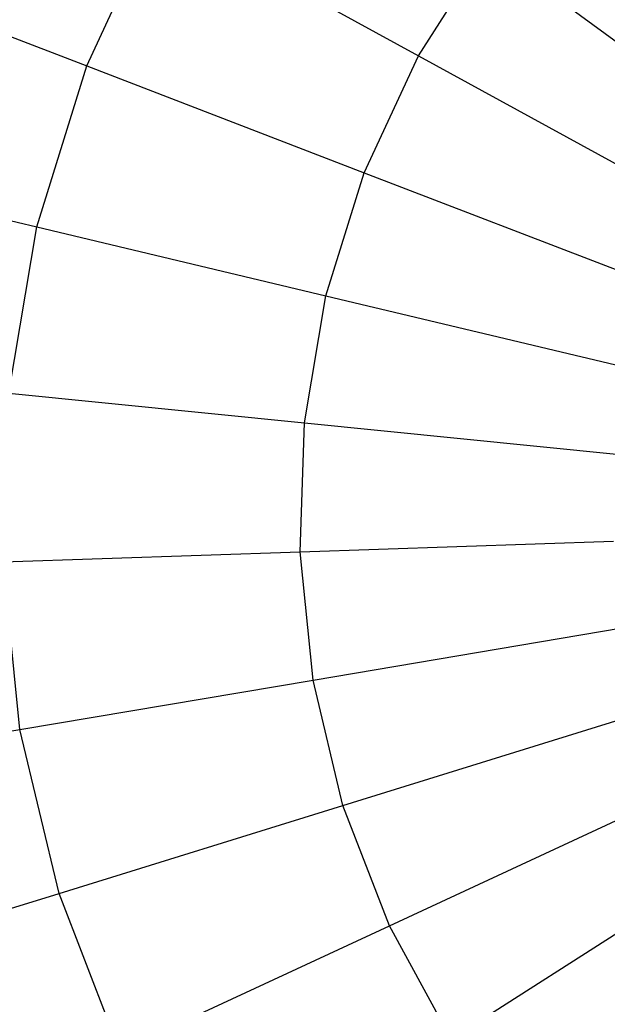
# Model space of a CAD drawing. Extents: x 5.4 to 34.8, y -14.7 to 14.7.
# Tile 145 of 251: x 18.6 to 19.3, y -0.6 to 0.6. Entities that reach past the tile are written whole.
import ezdxf

# ---------------------------------------------------------------- set-up
doc = ezdxf.new("R2010")
doc.units = 0
doc.header["$LTSCALE"] = 2.54
doc.layers.get('0').update_dxf_attribs({"color": 13, "linetype": 'CONTINUOUS'})

# ---------------------------------------------------------------- blocks, each defined once
blk = doc.blocks.new('BOHO_S_PM_7777_STL')
at = {"color": 0}
for p, q in [((18.6904, 0.5513, 14.1642), (18.7767, 0.7372, 14.1642)), ((18.6904, 0.5513, 14.1642), (18.7767, 0.7372, 14.1642)), ((18.7767, 0.7372, 14.1642), (19.0934, 0.5636, 13.9956)), ((18.7767, 0.7372, 14.1642), (19.0934, 0.5636, 13.9956)), ((19.0934, 0.5636, 13.9956), (19.1777, 0.6957, 13.9956)), ((19.0934, 0.5636, 13.9956), (19.1777, 0.6957, 13.9956)), ((19.1777, 0.6957, 13.9956), (19.4844, 0.4698, 13.8781)), ((19.1777, 0.6957, 13.9956), (19.4844, 0.4698, 13.8781)), ((18.3782, 0.6716, 14.3809), (18.6904, 0.5513, 14.1642)), ((18.3782, 0.6716, 14.3809), (18.6904, 0.5513, 14.1642)), ((19.0275, 0.4215, 13.9956), (19.0934, 0.5636, 13.9956)), ((19.0275, 0.4215, 13.9956), (19.0934, 0.5636, 13.9956)), ((19.0934, 0.5636, 13.9956), (19.4274, 0.3806, 13.8781)), ((19.0934, 0.5636, 13.9956), (19.4274, 0.3806, 13.8781)), ((18.6297, 0.3556, 14.1642), (18.6904, 0.5513, 14.1642)), ((18.6297, 0.3556, 14.1642), (18.6904, 0.5513, 14.1642)), ((18.6904, 0.5513, 14.1642), (19.0275, 0.4215, 13.9956)), ((18.6904, 0.5513, 14.1642), (19.0275, 0.4215, 13.9956)), ((18.3042, 0.4332, 14.3809), (18.6297, 0.3556, 14.1642)), ((18.3042, 0.4332, 14.3809), (18.6297, 0.3556, 14.1642)), ((18.981, 0.2719, 13.9956), (19.0275, 0.4215, 13.9956)), ((18.981, 0.2719, 13.9956), (19.0275, 0.4215, 13.9956)), ((19.0275, 0.4215, 13.9956), (19.3829, 0.2846, 13.8781)), ((19.0275, 0.4215, 13.9956), (19.3829, 0.2846, 13.8781)), ((18.5956, 0.1535, 14.1642), (18.6297, 0.3556, 14.1642)), ((18.5956, 0.1535, 14.1642), (18.6297, 0.3556, 14.1642)), ((18.6297, 0.3556, 14.1642), (18.981, 0.2719, 13.9956)), ((18.6297, 0.3556, 14.1642), (18.981, 0.2719, 13.9956)), ((18.955, 0.1174, 13.9956), (18.981, 0.2719, 13.9956)), ((18.955, 0.1174, 13.9956), (18.981, 0.2719, 13.9956)), ((18.981, 0.2719, 13.9956), (19.3516, 0.1836, 13.8781)), ((18.981, 0.2719, 13.9956), (19.3516, 0.1836, 13.8781)), ((18.5956, 0.1535, 14.1642), (18.955, 0.1174, 13.9956)), ((18.5956, 0.1535, 14.1642), (18.955, 0.1174, 13.9956)), ((18.9497, -0.0392, 13.9956), (18.955, 0.1174, 13.9956)), ((18.9497, -0.0392, 13.9956), (18.955, 0.1174, 13.9956)), ((18.955, 0.1174, 13.9956), (19.334, 0.0793, 13.8781)), ((18.955, 0.1174, 13.9956), (19.334, 0.0793, 13.8781)), ((18.9497, -0.0392, 13.9956), (19.3304, -0.0265, 13.8781)), ((18.9497, -0.0392, 13.9956), (19.3304, -0.0265, 13.8781)), ((18.5888, -0.0513, 14.1642), (18.9497, -0.0392, 13.9956)), ((18.5888, -0.0513, 14.1642), (18.9497, -0.0392, 13.9956)), ((18.9654, -0.1951, 13.9956), (18.9497, -0.0392, 13.9956)), ((18.9654, -0.1951, 13.9956), (18.9497, -0.0392, 13.9956)), ((18.6093, -0.2552, 14.1642), (18.5888, -0.0513, 14.1642)), ((18.6093, -0.2552, 14.1642), (18.5888, -0.0513, 14.1642)), ((18.9654, -0.1951, 13.9956), (19.341, -0.1317, 13.8781)), ((18.9654, -0.1951, 13.9956), (19.341, -0.1317, 13.8781)), ((18.6093, -0.2552, 14.1642), (18.9654, -0.1951, 13.9956)), ((18.6093, -0.2552, 14.1642), (18.9654, -0.1951, 13.9956)), ((19.0017, -0.3475, 13.9956), (18.9654, -0.1951, 13.9956)), ((19.0017, -0.3475, 13.9956), (18.9654, -0.1951, 13.9956)), ((19.0017, -0.3475, 13.9956), (19.3656, -0.2346, 13.8781)), ((19.0017, -0.3475, 13.9956), (19.3656, -0.2346, 13.8781)), ((18.2793, -0.3108, 14.3809), (18.6093, -0.2552, 14.1642)), ((18.2793, -0.3108, 14.3809), (18.6093, -0.2552, 14.1642)), ((18.6568, -0.4545, 14.1642), (18.6093, -0.2552, 14.1642)), ((18.6568, -0.4545, 14.1642), (18.6093, -0.2552, 14.1642)), ((19.0581, -0.4937, 13.9956), (19.4036, -0.3334, 13.8781)), ((19.0581, -0.4937, 13.9956), (19.4036, -0.3334, 13.8781)), ((18.6568, -0.4545, 14.1642), (19.0017, -0.3475, 13.9956)), ((18.6568, -0.4545, 14.1642), (19.0017, -0.3475, 13.9956)), ((19.0581, -0.4937, 13.9956), (19.0017, -0.3475, 13.9956)), ((19.0581, -0.4937, 13.9956), (19.0017, -0.3475, 13.9956)), ((19.1333, -0.6311, 13.9956), (19.4544, -0.4261, 13.8781)), ((19.1333, -0.6311, 13.9956), (19.4544, -0.4261, 13.8781)), ((18.3372, -0.5536, 14.3809), (18.6568, -0.4545, 14.1642)), ((18.3372, -0.5536, 14.3809), (18.6568, -0.4545, 14.1642)), ((18.7304, -0.6457, 14.1642), (18.6568, -0.4545, 14.1642)), ((18.7304, -0.6457, 14.1642), (18.6568, -0.4545, 14.1642)), ((18.7304, -0.6457, 14.1642), (19.0581, -0.4937, 13.9956)), ((18.7304, -0.6457, 14.1642), (19.0581, -0.4937, 13.9956)), ((19.1333, -0.6311, 13.9956), (19.0581, -0.4937, 13.9956)), ((19.1333, -0.6311, 13.9956), (19.0581, -0.4937, 13.9956))]:
    blk.add_line(p, q, dxfattribs=at)

msp = doc.modelspace()

# ---------------------------------------------------------------- block references
at = {"color": 0}
msp.add_blockref('BOHO_S_PM_7777_STL', (0, 0), dxfattribs=at)

doc.saveas('drawing.dxf')
